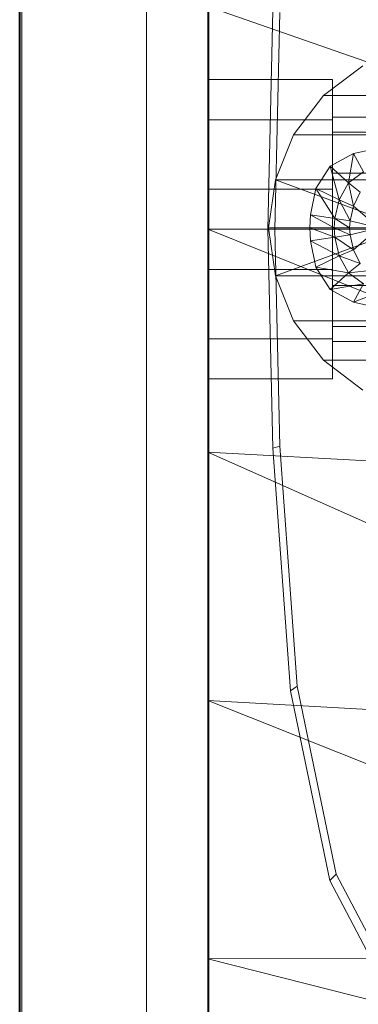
# Model space of a CAD drawing. Header units: metres. Extents: x 391.1 to 427.5, y 12.7 to 28.4.
# Tile 35 of 151: x 404.4366 to 404.4909, y 27.166 to 27.3239. Entities that reach past the tile are written whole.
import ezdxf

# ---------------------------------------------------------------- set-up
doc = ezdxf.new("R2010")
doc.units = ezdxf.units.M
doc.layers.add('01_SUELOS', color=7, linetype='Continuous', lineweight=25, true_color=0x007f00)
for name, color, linetype, lineweight in [('02_MOBILIARIO', 7, 'Continuous', 18), ('A-DETL-____-MBND', 7, 'Continuous', 18), ('A-GENM-____-OTLN', 7, 'Continuous', 18), ('A-WALL-____-MCUT', 7, 'Continuous', 25), ('A-WALL-____-OTLN', 7, 'Continuous', 25)]:
    doc.layers.add(name, color=color, linetype=linetype, lineweight=lineweight)

# ---------------------------------------------------------------- blocks, each defined once
blk = doc.blocks.new('Family - Envans P1-154705-04_ENLLUMENAT_P1')
at = {"layer": 'A-WALL-____-MCUT', "color": 253, "true_color": 0xaaaaaa}
blk.add_line((0, 0), (4.55879, 0), dxfattribs=at)
at = {"layer": 'A-WALL-____-OTLN', "color": 253, "true_color": 0xaaaaaa}
blk.add_line((0, 0), (4.55879, 0), dxfattribs=at)
at = {"layer": 'A-WALL-____-OTLN', "color": 253, "lineweight": 18, "true_color": 0xaaaaaa}
blk.add_line((0, 0), (4.55879, 0), dxfattribs=at)
blk = doc.blocks.new('Family - LONDR55-XX_ZZ-ARQ-CAA-M3D-Londres55-154745-04_ENLLUMENAT_P1')
at = {"layer": '01_SUELOS', "color": 9, "true_color": 0xaad4aa}
for p, q in [((0, 2.1), (0, 0)), ((0, 0), (0, 2.1))]:
    blk.add_line(p, q, dxfattribs=at)
blk = doc.blocks.new('Family - LONDR55-XX_ZZ-ARQ-CAA-M3D-Londres55-155045-04_ENLLUMENAT_P1')
at = {"layer": '01_SUELOS', "color": 9, "true_color": 0xaad4aa}
for p, q in [((6.1394, 11.05385), (6.1394, 14.95764)), ((6.1394, 14.95764), (6.1394, 11.05385))]:
    blk.add_line(p, q, dxfattribs=at)
blk = doc.blocks.new('Family - Rentamans P1-155105-04_ENLLUMENAT_P1')
at = {"layer": 'A-DETL-____-MBND', "color": 253, "true_color": 0xaaaaaa}
for p, q in [((0, 0.36146), (0, 0.00406)), ((0, 0.2185), (0, 0.18276)), ((0, 0.2185), (0.10273, 0.18276)), ((0.00965, 0.18276), (0.01046, 0.21786)), ((0.01079, 0.18276), (0.01159, 0.21751)), ((0.02487, 0.20899), (0.01857, 0.20419)), ((0, 0.20033), (0, 0.20676)), ((0, 0.20676), (0.02, 0.20676)), ((0, 0.20676), (0.02, 0.20676)), ((0, 0.20676), (0, 0.20033)), ((0.02, 0.20033), (0.02, 0.20676)), ((0.02, 0.20676), (0.02, 0.20033)), ((0.01857, 0.20419), (0.01377, 0.19789)), ((0.01857, 0.20419), (0.04047, 0.20419)), ((0.02, 0.19835), (0.02, 0.20076)), ((0.02, 0.20076), (0.02, 0.19835)), ((0.1147, 0.20076), (0.02, 0.20076)), ((0, 0.20033), (0, 0.18919)), ((0.02, 0.20033), (0, 0.20033)), ((0, 0.18919), (0, 0.20033)), ((0, 0.20033), (0.02, 0.20033)), ((0.02, 0.20033), (0.02, 0.18919)), ((0.02, 0.18919), (0.02, 0.20033)), ((0.01377, 0.19789), (0.01087, 0.19069)), ((0.01377, 0.19789), (0.03567, 0.19789)), ((0.02, 0.19176), (0.02, 0.19835)), ((0.02, 0.19835), (0.02, 0.19176)), ((0.02, 0.19835), (0.1057, 0.19835)), ((0.1057, 0.19835), (0.02, 0.19835)), ((0.02337, 0.19489), (0.02747, 0.19579)), ((0.02337, 0.19489), (0.02747, 0.19579)), ((0.01967, 0.19289), (0.02337, 0.19489)), ((0.01967, 0.19289), (0.02337, 0.19489)), ((0.02337, 0.19489), (0.02257, 0.19019)), ((0.02337, 0.19489), (0.02497, 0.19199)), ((0.01737, 0.18929), (0.01967, 0.19289)), ((0.01737, 0.18929), (0.01967, 0.19289)), ((0.01967, 0.19289), (0.02107, 0.18749)), ((0.01967, 0.19289), (0.02257, 0.19019)), ((0.02, 0.19176), (0.02, 0.18276)), ((0.02, 0.18276), (0.02, 0.19176)), ((0.09911, 0.19176), (0.02, 0.19176)), ((0.09911, 0.19176), (0.02, 0.19176)), ((0.02257, 0.19019), (0.02497, 0.19199)), ((0.01087, 0.19069), (0.00977, 0.18299)), ((0.01087, 0.19069), (0.03277, 0.19069)), ((0.01087, 0.19069), (0.03177, 0.18299)), ((0.02107, 0.18749), (0.02257, 0.19019)), ((0.02257, 0.19019), (0.02337, 0.18649)), ((0.02257, 0.19019), (0.02447, 0.18869)), ((0, 0.18919), (0.02, 0.18919)), ((0, 0.18919), (0, 0.17633)), ((0, 0.17633), (0, 0.18919)), ((0, 0.18919), (0.02, 0.18919)), ((0.01647, 0.18509), (0.01737, 0.18929)), ((0.01647, 0.18509), (0.01737, 0.18929)), ((0.02037, 0.18449), (0.01737, 0.18929)), ((0.01737, 0.18929), (0.02107, 0.18749)), ((0.02, 0.18919), (0.02, 0.17633)), ((0.02, 0.17633), (0.02, 0.18919)), ((0.02337, 0.18649), (0.02447, 0.18869)), ((0.02037, 0.18449), (0.02107, 0.18749)), ((0.02107, 0.18749), (0.02287, 0.18409)), ((0.02107, 0.18749), (0.02337, 0.18649)), ((0.02287, 0.18409), (0.02337, 0.18649)), ((0.02337, 0.18649), (0.02747, 0.18299)), ((0.01637, 0.18299), (0.01647, 0.18509)), ((0.01637, 0.18299), (0.01647, 0.18509)), ((0.02027, 0.18299), (0.01647, 0.18509)), ((0.01647, 0.18509), (0.02037, 0.18449)), ((0.02027, 0.18299), (0.02037, 0.18449)), ((0.02277, 0.18299), (0.02037, 0.18449)), ((0.02037, 0.18449), (0.02287, 0.18409)), ((0.02277, 0.18299), (0.02287, 0.18409)), ((0.02287, 0.18409), (0.02747, 0.18299)), ((0, 0.18276), (0, 0.14702)), ((0, 0.18276), (0.10273, 0.14157)), ((0.10273, 0.18276), (0, 0.18276)), ((0.01046, 0.14766), (0.00965, 0.18276)), ((0.01079, 0.18276), (0.00965, 0.18276)), ((0.00977, 0.18299), (0.03177, 0.18299)), ((0.00977, 0.18299), (0.01087, 0.17529)), ((0.01159, 0.14801), (0.01079, 0.18276)), ((0.01087, 0.17529), (0.03177, 0.18299)), ((0.02027, 0.18299), (0.01637, 0.18299)), ((0.02037, 0.18149), (0.01637, 0.18299)), ((0.01647, 0.18089), (0.01637, 0.18299)), ((0.01647, 0.18089), (0.01637, 0.18299)), ((0.02, 0.18276), (0.02, 0.17376)), ((0.02, 0.17376), (0.02, 0.18276)), ((0.0967, 0.18276), (0.02, 0.18276)), ((0.0967, 0.18276), (0.02, 0.18276)), ((0.02277, 0.18299), (0.02027, 0.18299)), ((0.02287, 0.18189), (0.02027, 0.18299)), ((0.02037, 0.18149), (0.02027, 0.18299)), ((0.02287, 0.18189), (0.02037, 0.18149)), ((0.02747, 0.18299), (0.02277, 0.18299)), ((0.02287, 0.18189), (0.02277, 0.18299)), ((0.02747, 0.18299), (0.02287, 0.18189)), ((0.02337, 0.17949), (0.02287, 0.18189)), ((0.02747, 0.18299), (0.02337, 0.17949)), ((0.02037, 0.18149), (0.01647, 0.18089)), ((0.02107, 0.17849), (0.01647, 0.18089)), ((0.01737, 0.17669), (0.01647, 0.18089)), ((0.01737, 0.17669), (0.01647, 0.18089)), ((0.02337, 0.17949), (0.02037, 0.18149)), ((0.02107, 0.17849), (0.02037, 0.18149)), ((0.02107, 0.17849), (0.01737, 0.17669)), ((0.02337, 0.17949), (0.02107, 0.17849)), ((0.02447, 0.17729), (0.02107, 0.17849)), ((0.02257, 0.17579), (0.02107, 0.17849)), ((0.02447, 0.17729), (0.02337, 0.17949)), ((0.02447, 0.17729), (0.02257, 0.17579)), ((0, 0.17633), (0.02, 0.17633)), ((0, 0.17633), (0, 0.16519)), ((0, 0.16519), (0, 0.17633)), ((0, 0.17633), (0.02, 0.17633)), ((0.01087, 0.17529), (0.03277, 0.17529)), ((0.01087, 0.17529), (0.01377, 0.16809)), ((0.02257, 0.17579), (0.01737, 0.17669)), ((0.01967, 0.17309), (0.01737, 0.17669)), ((0.01967, 0.17309), (0.01737, 0.17669)), ((0.02257, 0.17579), (0.01967, 0.17309)), ((0.02, 0.17633), (0.02, 0.16519)), ((0.02, 0.16519), (0.02, 0.17633)), ((0.02657, 0.17619), (0.02257, 0.17579)), ((0.02497, 0.17399), (0.02257, 0.17579)), ((0.02497, 0.17399), (0.01967, 0.17309)), ((0.02, 0.17376), (0.02, 0.16717)), ((0.02, 0.16717), (0.02, 0.17376)), ((0.09911, 0.17376), (0.02, 0.17376)), ((0.09911, 0.17376), (0.02, 0.17376)), ((0.02497, 0.17399), (0.02337, 0.17109)), ((0.02337, 0.17109), (0.01967, 0.17309)), ((0.02337, 0.17109), (0.01967, 0.17309)), ((0.02837, 0.17299), (0.02337, 0.17109)), ((0.02747, 0.17019), (0.02337, 0.17109)), ((0.02747, 0.17019), (0.02337, 0.17109)), ((0.01377, 0.16809), (0.03567, 0.16809)), ((0.01377, 0.16809), (0.01857, 0.16179)), ((0.02, 0.16717), (0.02, 0.16476)), ((0.02, 0.16476), (0.02, 0.16717)), ((0.1057, 0.16717), (0.02, 0.16717)), ((0.1057, 0.16717), (0.02, 0.16717)), ((0, 0.16519), (0.02, 0.16519)), ((0, 0.16519), (0, 0.15876)), ((0, 0.15876), (0, 0.16519)), ((0, 0.16519), (0.02, 0.16519)), ((0.02, 0.16519), (0.02, 0.15876)), ((0.02, 0.15876), (0.02, 0.16519)), ((0.1147, 0.16476), (0.02, 0.16476)), ((0.01857, 0.16179), (0.04047, 0.16179)), ((0.01857, 0.16179), (0.02487, 0.15699)), ((0, 0.15876), (0.02, 0.15876)), ((0, 0.15876), (0.02, 0.15876)), ((0, 0.14702), (0, 0.10722)), ((0.10273, 0.14157), (0, 0.14702)), ((0, 0.14702), (0.10273, 0.10137)), ((0.01159, 0.14801), (0.01046, 0.14766)), ((0.01327, 0.10879), (0.01046, 0.14766)), ((0.01437, 0.10952), (0.01159, 0.14801)), ((0.01437, 0.10952), (0.01327, 0.10879)), ((0.02062, 0.07939), (0.01437, 0.10952)), ((0.01958, 0.07835), (0.01327, 0.10879)), ((0, 0.10722), (0, 0.06579)), ((0.10273, 0.10137), (0, 0.10722)), ((0, 0.10722), (0.10273, 0.06628)), ((0.02062, 0.07939), (0.01958, 0.07835)), ((0.03228, 0.05718), (0.02062, 0.07939)), ((0.03136, 0.05592), (0.01958, 0.07835)), ((0.10273, 0.06628), (0, 0.06579)), ((0, 0.06579), (0, 0.03818)), ((0, 0.06579), (0.10273, 0.03978))]:
    blk.add_line(p, q, dxfattribs=at)
blk = doc.blocks.new('Family - LONDR55-XX_ZZ-ARQ-CAA-M3D-Londres55-154669-04_ENLLUMENAT_P1')
at = {"layer": 'A-GENM-____-OTLN', "color": 253, "true_color": 0xaaaaaa}
for p, q in [((0.6, 0.03), (0, 0.03)), ((0.6, 0.03), (0, 0.03)), ((0, 0.01), (0.6, 0.01)), ((0, 0.01), (0.6, 0.01)), ((0.6, 0.01), (0, 0.01)), ((0, 0.01), (0.6, 0.01)), ((0, 0), (0.6, 0)), ((0.6, 0), (0, 0))]:
    blk.add_line(p, q, dxfattribs=at)
blk = doc.blocks.new('Family - Mirall P1-155249-04_ENLLUMENAT_P1')
blk.add_blockref('Family - LONDR55-XX_ZZ-ARQ-CAA-M3D-Londres55-154669-04_ENLLUMENAT_P1', (0, 0))
blk = doc.blocks.new('LONDR55-XX_ZZ-ARQ-CAA-M3D-Londres55_ifc-1-04_ENLLUMENAT_P1')
at = {"layer": '01_SUELOS', "color": 253, "lineweight": 18, "true_color": 0xaaaaaa}
for name, p in [('Family - LONDR55-XX_ZZ-ARQ-CAA-M3D-Londres55-155045-04_ENLLUMENAT_P1', (398.29721, 13.12061)), ('Family - LONDR55-XX_ZZ-ARQ-CAA-M3D-Londres55-154745-04_ENLLUMENAT_P1', (404.43662, 25.92946))]:
    blk.add_blockref(name, p, dxfattribs=at)
at = {"layer": '02_MOBILIARIO', "color": 253, "lineweight": 18, "true_color": 0xaaaaaa}
blk.add_blockref('Family - Rentamans P1-155105-04_ENLLUMENAT_P1', (404.46677, 27.10751), dxfattribs=at)
at = {"layer": 'A-GENM-____-OTLN', "color": 253, "lineweight": 18, "true_color": 0xaaaaaa, "rotation": 90}
blk.add_blockref('Family - Mirall P1-155249-04_ENLLUMENAT_P1', (404.46698, 26.99052), dxfattribs=at)
at = {"layer": 'A-WALL-____-OTLN', "color": 253, "lineweight": 18, "true_color": 0xaaaaaa, "rotation": 90}
blk.add_blockref('Family - Envans P1-154705-04_ENLLUMENAT_P1', (404.43662, 23.51946), dxfattribs=at)

msp = doc.modelspace()

# ---------------------------------------------------------------- block references
at = {"lineweight": 5}
msp.add_blockref('LONDR55-XX_ZZ-ARQ-CAA-M3D-Londres55_ifc-1-04_ENLLUMENAT_P1', (0, 0), dxfattribs=at)

doc.saveas('drawing.dxf')
